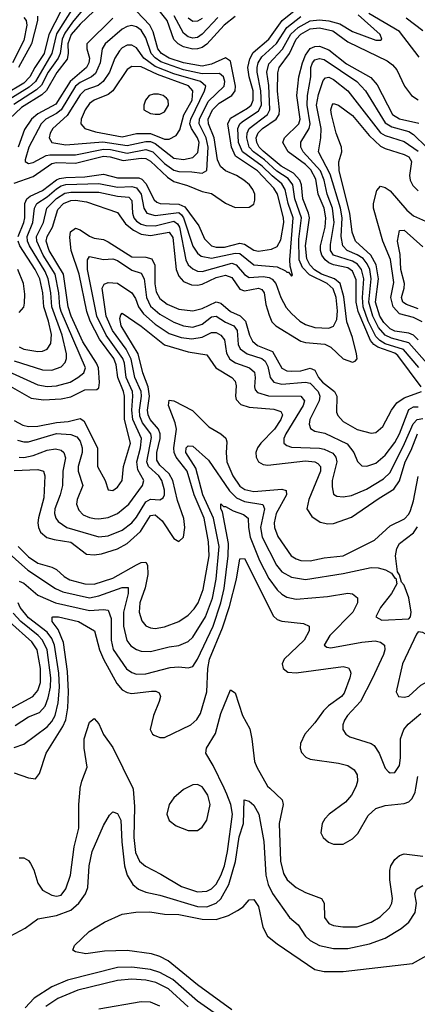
# Model space of a CAD drawing. Header units: inches. Extents: x 501365 to 657855, y 482276 to 547543.
# Tile 136 of 256: x 552873 to 554566, y 509080 to 513273. Entities that reach past the tile are written whole.
import ezdxf

# ---------------------------------------------------------------- set-up
doc = ezdxf.new("R2010")
doc.units = ezdxf.units.IN
doc.header["$MEASUREMENT"] = 0
doc.layers.add('A5550', color=7, linetype='Continuous')
doc.layers.add('A5551', color=7, linetype='Continuous')

msp = doc.modelspace()

# ---------------------------------------------------------------- linework, layer by layer
at = {"layer": 'A5550', "color": 5}
for points, elevation in [([(552870, 509703.9), (552890, 509703.6), (552910, 509691.5), (552919.1, 509679.1), (552932.6, 509652.6), (552950, 509595.3), (552970, 509565.7), (553010, 509544), (553030, 509540.1), (553050, 509545.1), (553070, 509571.6), (553089.1, 509630), (553104.3, 509750), (553124.7, 509830), (553124.3, 509930), (553130, 509995.5), (553131, 510000)], 1880), ([(553354.5, 510000), (553356.3, 509996.3), (553362.5, 509922.5), (553358.7, 509790), (553366.5, 509726.5), (553383.4, 509690), (553408.2, 509668.2), (553474.4, 509634.3), (553561.6, 509581.6), (553630, 509558), (553670, 509560.9), (553690, 509571.4), (553710, 509591.6), (553730, 509628.9), (553745.1, 509670), (553758.2, 509730), (553779.1, 509890), (553771.6, 509930), (553755, 509975), (553743.2, 510000)], 1880), ([(553581.6, 510000), (553570, 509994), (553530, 509959.5), (553509.1, 509930), (553500.1, 509890), (553510, 509862.8), (553539.4, 509839.4), (553590, 509819.8), (553630, 509820.6), (553650, 509833.5), (553670, 509863.6), (553683.7, 509930), (553674.6, 509970), (553654.1, 510000)], 1920), ([(553937.5, 510000), (553991, 509950), (553994.8, 509930), (553978.6, 509850), (553983.3, 509690), (553996.8, 509636.8), (554011.4, 509610), (554050, 509576.6), (554090, 509555.9), (554157.7, 509530), (554170.2, 509510), (554171, 509450), (554190, 509424), (554210, 509415.7), (554249.1, 509409.1), (554310, 509410.1), (554369.8, 509430), (554408.1, 509451.9), (554448.4, 509490), (554457.9, 509510), (554461.1, 509530), (554448.7, 509610), (554448.6, 509650), (554454, 509670), (554470, 509696.3), (554490, 509713.4), (554510, 509720.5), (554590, 509710.1)], 1880), ([(554301.3, 510000), (554286.7, 509970), (554259.8, 509940.2), (554191.1, 509890), (554172, 509870), (554160.6, 509850), (554155.9, 509810), (554164.7, 509790), (554188.7, 509770), (554210, 509762.3), (554250, 509762), (554290, 509783.9), (554312.6, 509807.4), (554356.5, 509883.5), (554390, 509913.4), (554430, 509926.6), (554510, 509934.8), (554530, 509942.6), (554544.1, 509955.9), (554556.9, 509983.1), (554559.8, 510000)], 1920), ([(552790, 509346.8), (552896.1, 509403.9), (552950, 509443.8), (553030, 509457.7), (553090, 509480.7), (553124.3, 509510), (553153.8, 509550), (553162.4, 509577.6), (553169, 509670), (553182, 509730), (553230, 509841.3), (553254.7, 509885.3), (553270, 509898.9), (553290, 509892.7), (553304.2, 509864.2), (553308, 509772), (553318.8, 509670), (553330.5, 509630), (553354.8, 509590), (553378.3, 509570), (553410, 509557), (553470, 509543.9), (553630, 509496.8), (553670, 509494.8), (553710, 509509.7), (553730, 509528.5), (553763.8, 509590), (553792.2, 509687.8), (553807.2, 509792.8), (553826.5, 509850), (553828.9, 509951.1), (553850, 509944.9), (553870, 509928), (553891.2, 509890), (553912.6, 509772.6), (553920.9, 509630), (553931.2, 509590), (553950, 509551.6), (554021.8, 509450), (554058.3, 509418.3), (554090.7, 509370), (554110, 509350.7), (554150, 509330.1), (554210, 509316.7), (554270, 509317), (554363.2, 509336.8), (554430, 509361.3), (554498, 509402), (554530.2, 509429.8), (554556.6, 509470), (554562.5, 509510), (554555.3, 509550), (554562.7, 509570), (554590, 509585)], 1860), ([(553776.4, 509056.4), (553630, 509163.1), (553504.8, 509264.8), (553470, 509283.6), (553434.1, 509294.1), (553330, 509308.1), (553233.9, 509306.1), (553154.9, 509294.9), (553110, 509303.7), (553099, 509310), (553106, 509330), (553169, 509390), (553234, 509430), (553310, 509463.1), (553367.3, 509472.7), (553427.1, 509472.9), (553490, 509463.7), (553550, 509462), (553650, 509441.7), (553710, 509440.3), (553761.7, 509458.3), (553801.1, 509478.9), (553824.9, 509495.1), (553850, 509524), (553870, 509526), (553890, 509495.8), (553908, 509408), (553928.4, 509370), (553970, 509336.8), (554130, 509227.8), (554170, 509219.5), (554250, 509219.5), (554545.9, 509254.1), (554630, 509300.7)], 1840), ([(553919.5, 508890), (553630, 509093.3), (553524.6, 509184.6), (553470, 509215.2), (553430, 509227.3), (553350, 509238.3), (553290, 509236.1), (553077, 509183), (553010, 509153.5), (552934.5, 509105.5), (552895.5, 509064.5)], 1860), ([(553590, 509068.5), (553506.1, 509146.1), (553453.2, 509173.2), (553410, 509183.1), (553350, 509186.2), (553290, 509181.4), (553120.7, 509139.3), (553036, 509104), (552984.5, 509070)], 1880), ([(553470, 509072), (553430, 509088.2), (553390, 509090.2), (553210, 509059.5)], 1920)]:
    msp.add_lwpolyline(points, dxfattribs=dict(at, elevation=elevation))
at = {"layer": 'A5551', "color": 5}
for points, elevation in [([(553104.1, 513330), (553030, 513213), (553010.4, 513130), (552939.6, 513010), (552913.5, 512986.5), (552823.4, 512930)], 2140), ([(553153.5, 513330), (553097.1, 513262.9), (553064.6, 513215.4), (553053.3, 513190), (553045.3, 513130), (553037.4, 513110), (552994.8, 513050), (552965.1, 512994.9), (552944.8, 512975.2), (552848.1, 512911.9)], 2160), ([(552866.1, 512350), (552890, 512410), (552894.4, 512430), (552894.8, 512490), (552902.7, 512510), (552918.2, 512521.8), (552970, 512545.5), (553029.1, 512590.9), (553043.1, 512596.9), (553070, 512601.8), (553150, 512603.6), (553230, 512616), (553290, 512600.5), (553379.8, 512599.8), (553393.7, 512593.7), (553410, 512576.3), (553445.9, 512505.9), (553456.4, 512496.4), (553470.9, 512490.9), (553550, 512487.4), (553575.7, 512475.7), (553635.7, 512395.7), (553659.4, 512339.4), (553690, 512310.5), (553710, 512304.8), (553745.1, 512305.1), (553810, 512322), (553830, 512318), (553870, 512291.2), (553890, 512287.5), (553944.6, 512295.4), (553970, 512307), (553984.8, 512335.2), (553998, 512410), (553996.8, 512430), (553970.7, 512530.7), (553955.9, 512555.9), (553885.2, 512630), (553791.7, 512691.7), (553775.6, 512730), (553759.5, 512830), (553770, 512853.6), (553843.5, 512896.5), (553858.3, 512910), (553867.4, 512930), (553867, 512970), (553849.5, 513030.5), (553844.5, 513070), (553852.9, 513107.1), (553866.9, 513133.1), (553934.3, 513190), (553990.5, 513269.5), (554070, 513333.6)], 2180), ([(553790, 513287), (553744.1, 513250), (553670, 513169.9), (553650, 513154.9), (553630, 513148.7), (553610, 513148.2), (553570, 513158.3), (553547.2, 513170), (553530, 513188.5), (553501.4, 513270), (553437, 513350)], 2180), ([(553048, 513310), (552996.7, 513210), (552976.7, 513130), (552936.7, 513070), (552916.3, 513030), (552890, 513003.1), (552810, 512955.5)], 2120), ([(552810, 511781.8), (552950, 511717.9), (552990, 511711.7), (553030, 511713.6), (553087.2, 511730), (553120.2, 511750), (553146.7, 511770), (553153, 511790), (553049.3, 512030), (553043.5, 512050), (553039.5, 512110), (553023.3, 512190), (552973, 512270), (552945.2, 512330), (552944.5, 512350), (552974.8, 512410), (552988.1, 512470), (553030, 512511.9), (553064.8, 512535.2), (553090, 512539.5), (553210, 512539.1), (553290, 512522.2), (553337.3, 512517.3), (553350, 512503.9), (553352.7, 512450), (553358.3, 512430), (553370, 512414.7), (553390, 512402.1), (553410, 512396.6), (553450, 512396.1), (553530, 512415.4), (553544.5, 512404.5), (553552.8, 512390), (553580.2, 512250), (553590, 512230), (553610, 512211.6), (553630, 512202.9), (553650, 512200.6), (553775.8, 512235.8), (553795, 512230), (553830, 512187.5), (553850, 512176), (553910, 512179.3), (553935.3, 512175.3), (553948.7, 512168.7), (553964.3, 512150), (553985.6, 512090), (554008.1, 512048.1), (554030, 512022), (554066.5, 511990), (554090, 511975), (554130, 511962.6), (554190, 511960.1), (554210, 511967.5), (554223.6, 511996.4), (554226.9, 512033.1), (554220.7, 512090), (554207.4, 512127.4), (554181.8, 512150), (554106.8, 512186.8), (554077.8, 512217.8), (554063.3, 512250), (554061.9, 512338.1), (554073.2, 512430), (554044.3, 512510), (554035.9, 512570), (554016.5, 512596.5), (553968.6, 512628.6), (553916.2, 512676.2), (553868.6, 512710), (553850.8, 512730), (553839.6, 512770), (553841.2, 512790), (553850.2, 512810), (553928.6, 512870), (553938.5, 512890), (553933.7, 512993.7), (553926, 513050), (553934.4, 513085.6), (553991.9, 513148.1), (554027.5, 513212.5), (554059.3, 513240.7), (554110, 513268), (554150, 513272.2), (554190, 513268.9), (554236.3, 513256.3), (554290, 513223.5), (554390, 513186.5), (554410, 513185.6), (554414.8, 513190), (554408.8, 513210), (554314.4, 513294.4)], 2140), ([(553188.2, 513310), (553130, 513255), (553092.4, 513210), (553078.1, 513170), (553079.9, 513130), (553075, 513105), (553031, 513049), (552987.5, 512972.5), (552966.5, 512953.5), (552880.9, 512899.1), (552830, 512851.2)], 2180), ([(552850, 512577.5), (552930, 512605.2), (553010, 512661.3), (553030, 512664.9), (553110, 512663), (553230, 512691.9), (553257.8, 512690), (553313.1, 512673.1), (553390, 512683.4), (553410, 512681.8), (553430, 512670.5), (553502.7, 512602.7), (553530, 512584.3), (553587.2, 512567.2), (553650, 512541.8), (553690, 512533.6), (553750, 512491.7), (553790, 512473), (553850, 512475), (553870, 512487.6), (553874.8, 512505.2), (553874, 512530), (553865.9, 512550), (553851.1, 512570), (553827.1, 512590), (553796.3, 512610), (553749.4, 512629.4), (553727.7, 512647.7), (553716, 512676), (553701.1, 512770), (553677, 512830), (553676.2, 512850), (553694.2, 512890), (553721.8, 512918.2), (553776, 512950), (553790.9, 512970), (553792.6, 512990), (553770, 513096.8), (553750, 513111.2), (553690, 513083.6), (553650, 513075.8), (553570, 513089.2), (553509.9, 513110), (553477.5, 513130), (553461.6, 513150), (553442, 513222), (553427.4, 513250), (553370, 513309.2)], 2220), ([(552850, 511820.2), (552970, 511781.7), (553010, 511780.8), (553050, 511795.4), (553067.1, 511812.9), (553072.8, 511830), (553071.7, 511850), (553053.2, 511930), (553010, 512050), (553005.6, 512110), (552993.8, 512170), (552981, 512201), (552914.2, 512310), (552906, 512330), (552904.3, 512350), (552929.1, 512410), (552935.6, 512470), (552945.2, 512490), (552990, 512519.6), (553030, 512553.7), (553050, 512566.1), (553069.2, 512570.8), (553210, 512575.7), (553290, 512560.7), (553350, 512563.4), (553370, 512557.6), (553390.3, 512530), (553401.3, 512470), (553414.7, 512450), (553450, 512439.9), (553550, 512451.9), (553561.9, 512441.9), (553570.8, 512430), (553610, 512309), (553630, 512278.3), (553646.1, 512266.1), (553690, 512258), (553790, 512279.6), (553810, 512277.2), (553870, 512229.2), (553970, 512220.5), (554004.3, 512204.3), (554010, 512197.4), (554017.5, 512197.5), (554030, 512180.4), (554034.8, 512185.2), (554024.3, 512224.3), (554023.2, 512250), (554037.6, 512430), (554015.8, 512490), (554003.8, 512550), (553990, 512574.6), (553947.9, 512607.9), (553905.9, 512650), (553822.4, 512710), (553805.1, 512750), (553802, 512810), (553810.7, 512829.3), (553821, 512838.9), (553890, 512885.7), (553902.6, 512910), (553899.8, 512970), (553883.9, 513050), (553884, 513070), (553888.5, 513090), (553904.3, 513115.7), (553967.3, 513172.7), (554010, 513240), (554070, 513287.2)], 2160), ([(552948.9, 513288.9), (552949.4, 513270), (552922.7, 513170), (552867.1, 513070)], 2080), ([(553717.4, 513282.6), (553650, 513211.9), (553630, 513198.3), (553610, 513195.2), (553590, 513200.8), (553570, 513216), (553530.2, 513290)], 2160), ([(554574.4, 513114.4), (554490, 513223), (554360.2, 513300.2)], 2120), ([(552890, 513282.5), (552900.8, 513270), (552903.8, 513250), (552890, 513184.6), (552841.9, 513090)], 2060), ([(553270, 513280.4), (553158.4, 513170), (553158.8, 513150), (553170.3, 513110), (553167.5, 513090), (553157.5, 513070), (553088, 513010), (553026.1, 512913.9), (552950, 512872.4), (552923.4, 512850), (552893.9, 512806.1), (552866.4, 512730)], 2220), ([(553650, 513278.5), (553630, 513267), (553610, 513265.8), (553590, 513279.3)], 2140), ([(554590, 513226), (554519.5, 513279.5)], 2080), ([(552781.2, 511741.2), (552922.1, 511662.1), (552973.9, 511653.9), (553050, 511659.1), (553090, 511667.1), (553150, 511696.9), (553201.7, 511698.3), (553210, 511705.7), (553212.3, 511727.7), (553208, 511790), (553200.2, 511810), (553141.8, 511901.8), (553092.3, 512010), (553078.8, 512050), (553058.9, 512190), (552998.2, 512290), (552986.3, 512330), (552990, 512350), (553012.1, 512390), (553035.5, 512464.5), (553058.8, 512490), (553090, 512503.9), (553110, 512505), (553157, 512497), (553290, 512452.2), (553323.4, 512403.4), (553357.1, 512377.1), (553390, 512360.5), (553430, 512354), (553510, 512368), (553525.1, 512345.1), (553538.8, 512210), (553550, 512181), (553570, 512158.8), (553603.9, 512143.9), (553630, 512142.6), (553650, 512147.4), (553710, 512175.1), (553750, 512185.6), (553775.7, 512175.7), (553810, 512125), (553830, 512118.7), (553890, 512130.3), (553904.7, 512124.7), (553914.5, 512110), (553920.8, 512060.8), (553934.9, 512014.9), (553947, 511987), (553963.8, 511970), (554070, 511903.7), (554090, 511897.9), (554171.9, 511891.9), (554198.5, 511878.5), (554250, 511829.6), (554290, 511815.2), (554301.5, 511818.5), (554310.6, 511829.4), (554307, 511850), (554290, 511919.8), (554266.8, 511986.8), (554253.2, 512093.2), (554237.8, 512150), (554213.5, 512170), (554158.8, 512190), (554128.3, 512208.3), (554108, 512230), (554095.5, 512255.5), (554090.4, 512310), (554107.3, 512430), (554103.2, 512450), (554078.1, 512510), (554072.7, 512570), (554065.4, 512590), (554039.3, 512619.3), (553986.2, 512650), (553910, 512713.7), (553892.7, 512730), (553882.6, 512750), (553880.5, 512770), (553888.4, 512791.6), (553906.9, 512810), (553965.2, 512850), (553977.6, 512870), (553979.6, 512890), (553970.7, 512969.3), (553972.5, 513047.5), (553978.6, 513070), (554021.4, 513130), (554050, 513190), (554070, 513211.5), (554110, 513234.3), (554150, 513238.7), (554206.3, 513226.3), (554270, 513178.7), (554437.6, 513097.6), (554460.5, 513080.5), (554479.2, 513059.2), (554512.1, 512990), (554541.9, 512950), (554570, 512932.7)], 2120), ([(554582.8, 511710), (554483.2, 511843.2), (554470, 511852.6), (554398, 511878), (554380.7, 511890), (554367, 511907), (554315.1, 512030), (554306.5, 512070), (554306.1, 512166.1), (554290, 512202.2), (554270, 512216.1), (554210, 512229.4), (554190, 512238.2), (554174.1, 512250), (554159.8, 512270), (554153.4, 512290), (554153.6, 512310), (554173.6, 512390), (554177.4, 512430), (554169.6, 512470), (554143.5, 512530), (554134.5, 512594.5), (554113.3, 512633.3), (554090, 512656), (554016.8, 512710), (553993.6, 512750), (554001.3, 512770), (554061.9, 512830), (554066.9, 512850), (554052.9, 512950), (554062.1, 513030), (554076.8, 513090), (554090, 513122.4), (554110, 513150.1), (554130, 513159.9), (554150, 513161), (554190, 513145), (554265.4, 513085.4), (554367.7, 513027.7), (554395.9, 512995.9), (554460.1, 512870), (554490.6, 512850.6), (554572.4, 512832.4)], 2080), ([(554572.1, 511792.1), (554508.1, 511868.1), (554430, 511892.8), (554406.4, 511906.4), (554390, 511924.3), (554357.1, 511990), (554336.2, 512050), (554332.9, 512090), (554338.6, 512170), (554328.2, 512210), (554311.7, 512231.7), (554290, 512244.3), (554210, 512270), (554197, 512290), (554196, 512316), (554212.4, 512410), (554204.6, 512470), (554181.8, 512530), (554169.1, 512590), (554153.6, 512630), (554080.1, 512710), (554070.3, 512730), (554070, 512751.1), (554106.3, 512810), (554110, 512830), (554097.4, 512910), (554098.9, 512950), (554112.3, 513030), (554112.4, 513070), (554119.5, 513090), (554130, 513102.9), (554150, 513108.5), (554170, 513104.4), (554308.2, 513010), (554345.4, 512970), (554430, 512834.6), (554457.5, 512817.5), (554530, 512797.1), (554550, 512784), (554606.1, 512730)], 2060), ([(554608.4, 511808.4), (554530, 511897.7), (554456.7, 511916.7), (554430, 511930.2), (554401.7, 511961.7), (554376.2, 512010), (554359.8, 512070), (554369.5, 512170), (554363.4, 512210), (554353.4, 512233.4), (554335.6, 512255.6), (554310, 512271.9), (554267.4, 512290), (554248.7, 512310), (554242.1, 512350), (554246.5, 512430), (554239, 512470), (554195.3, 512615.3), (554144.8, 512710), (554155.4, 512770), (554157, 512810), (554137.1, 512910), (554145.8, 512954.2), (554166, 513014), (554174.7, 513025.3), (554190, 513028.7), (554210, 513018.3), (554270, 512970.5), (554410, 512791.8), (554430, 512779.8), (554510, 512754.5), (554570, 512713)], 2040), ([(554570.2, 511910.2), (554550, 511929.5), (554530, 511937.8), (554470, 511946.7), (554450, 511957.2), (554423.1, 511983.1), (554406.4, 512010), (554388, 512070), (554400.5, 512170), (554390.8, 512230), (554368.6, 512270), (554302.8, 512330), (554288.5, 512368.5), (554279.3, 512450), (554232.9, 512630), (554232.1, 512667.9), (554245.3, 512710), (554243.9, 512730), (554221.1, 512790), (554201.1, 512870), (554197.7, 512890), (554203.5, 512910), (554210, 512916.9), (554230, 512908.8), (554290, 512865.6), (554360.7, 512780.7), (554410, 512735.4), (554430, 512724.4), (554510, 512699.8), (554530, 512689.6), (554541.4, 512670), (554533.2, 512610), (554535.5, 512590), (554547.6, 512567.6), (554570, 512544.6)], 2020), ([(554586.8, 511986.8), (554550, 512005.5), (554490, 512021.3), (554463.5, 512050), (554454, 512090), (554465.9, 512154.1), (554452.3, 512252.3), (554420.1, 512330), (554379.2, 512470), (554379.4, 512490), (554393.8, 512546.2), (554410, 512564.6), (554430, 512558.9), (554450, 512543.9), (554522, 512462), (554550, 512438.1), (554613.7, 512410)], 1980), ([(552850, 511566.1), (552886, 511546), (552910, 511540.4), (552950, 511542.2), (553030, 511558), (553078.7, 511561.3), (553130, 511574.8), (553145.5, 511565.5), (553204.7, 511450), (553203.6, 511370), (553236.8, 511310), (553250, 511270.4), (553270, 511268.4), (553290, 511282), (553309, 511310), (553315.6, 511370), (553344.4, 511470), (553319.3, 511570), (553319.2, 511670), (553315.4, 511690), (553290.5, 511750), (553283.9, 511803.9), (553274.3, 511830), (553212.8, 511912.8), (553173.2, 511990), (553158.9, 512030), (553126.5, 512190), (553091.8, 512290), (553086.4, 512346.4), (553089, 512370), (553110, 512385.4), (553130, 512378.2), (553170, 512351.2), (553190, 512343), (553230, 512337), (553250, 512327.2), (553350, 512262.9), (553410, 512262.1), (553435.5, 512255.5), (553448.2, 512228.2), (553448.8, 512148.8), (553454.5, 512114.5), (553470, 512085.6), (553501.5, 512061.5), (553550, 512040.3), (553610, 512033.3), (553650, 512043.6), (553710, 512071.5), (553730, 512065.7), (553770, 512031.2), (553812.1, 512012.1), (553834.2, 511990), (553851.1, 511930), (553863.9, 511903.9), (553886.3, 511886.3), (553950, 511859.7), (553990, 511788.9), (554010, 511778.5), (554030, 511776.6), (554070, 511778.5), (554110, 511789.1), (554130, 511781), (554145.5, 511750), (554162.2, 511730), (554214.2, 511690), (554223.3, 511670), (554222.5, 511602.4), (554227.9, 511587.9), (554250, 511561.9), (554310, 511528.3), (554370, 511512.7), (554390, 511515.7), (554419.2, 511540.8), (554455.8, 511610), (554478.4, 511641.6), (554510, 511663.4), (554583.5, 511690)], 2080), ([(554570, 512042), (554520.1, 512060.1), (554504.8, 512070), (554498.8, 512090), (554510.8, 512130), (554512.2, 512150), (554495.8, 512210), (554493.1, 512273.1), (554481.9, 512330), (554490, 512375.3), (554510, 512377.5), (554590, 512306.5)], 1960), ([(552870, 511879.7), (552890, 511870.1), (552950, 511860.5), (552970, 511861.4), (552990.6, 511869.4), (553006, 511894), (553008, 511932), (552995.7, 511990), (552976.1, 512050), (552971.2, 512110), (552958.8, 512170), (552939.3, 512210), (552873.7, 512310), (552866.4, 512330)], 2180), ([(552862.9, 511482.9), (552890, 511475.2), (552910, 511475.5), (553030, 511510.3), (553090, 511506.8), (553116.6, 511496.6), (553130, 511477.7), (553139.2, 511450), (553138.7, 511430), (553121.3, 511370), (553121.3, 511350), (553141.7, 511290), (553117.6, 511230), (553114.4, 511210), (553124.8, 511184.8), (553143.8, 511163.8), (553170, 511152.5), (553190.9, 511149.1), (553210, 511147.4), (553250, 511153.7), (553290, 511170.5), (553337.1, 511210), (553395.2, 511290), (553401, 511310), (553376.4, 511356.4), (553371.1, 511390), (553387.9, 511450), (553392.2, 511490), (553354.2, 511570), (553350.1, 511610), (553355.3, 511670), (553352.7, 511690), (553326, 511750), (553318.7, 511810), (553311.7, 511830), (553241.1, 511930), (553201.8, 512010), (553161.9, 512210), (553161, 512250), (553170, 512265.5), (553230, 512251.4), (553270, 512254.5), (553290, 512247.9), (553350, 512206.7), (553390, 512193.3), (553402.8, 512170), (553412.9, 512090), (553430, 512053.9), (553470, 512019), (553530, 511985.7), (553570, 511969.5), (553610, 511964.5), (553650, 511976.7), (553690, 512007.6), (553710, 512011.3), (553750, 511985.6), (553785.3, 511970), (553798.8, 511950), (553803, 511890), (553811.7, 511871.7), (553842.2, 511850), (553903.5, 511830), (553918.6, 511818.6), (553930, 511796.9), (553939.5, 511750), (553955.3, 511730), (553990, 511721.1), (554090, 511729.5), (554110, 511725.6), (554144, 511690), (554151, 511670), (554148.1, 511650), (554109.1, 511570), (554105.8, 511550), (554111.5, 511531.5), (554130, 511521), (554172.8, 511512.8), (554267, 511467), (554296, 511430), (554311.4, 511391.4), (554330, 511372.6), (554352, 511372), (554390, 511384.3), (554430, 511418.1), (554470, 511473.1), (554490, 511510.1), (554530, 511613.3), (554550, 511624.6), (554570, 511625)], 2060), ([(552870, 512026.7), (552890, 512049.2), (552893.7, 512066.3), (552895.1, 512104.9), (552889.5, 512150), (552864.5, 512210)], 2220), ([(552870, 511410.1), (552890, 511409.1), (552930, 511417.1), (552990, 511439.8), (553025.3, 511445.3), (553050, 511439.6), (553060.8, 511430), (553067.3, 511407.3), (553056.8, 511350), (553054.5, 511290), (553045.3, 511250), (553023.1, 511190), (553021.1, 511170), (553026.9, 511150), (553036.5, 511136.5), (553073.9, 511110), (553210, 511071.4), (553250, 511075.3), (553310, 511098.7), (553349.9, 511130), (553370, 511154.2), (553410, 511219.7), (553430, 511231.1), (553470, 511228.7), (553483.3, 511236.7), (553489.9, 511250), (553489.1, 511270), (553477.9, 511310), (553464.9, 511330), (553422.1, 511370), (553414.7, 511390), (553434.5, 511494.5), (553432.1, 511510), (553396.5, 511556.5), (553384.9, 511584.9), (553382.8, 511610), (553391.7, 511670), (553389.6, 511690), (553363.2, 511750), (553348.2, 511828.2), (553325.9, 511870), (553267.8, 511950), (553241.4, 512010), (553224.6, 512130), (553232.4, 512147.6), (553250, 512153.6), (553290, 512151.4), (553350, 512110.1), (553365.8, 512085.8), (553379.2, 512050), (553400.3, 512020.3), (553450, 511976), (553510, 511936.8), (553560, 511920), (553606.2, 511913.8), (553650, 511921.9), (553690, 511940.6), (553710, 511940.7), (553730.1, 511930), (553745.5, 511910), (553753.5, 511853.5), (553767.5, 511827.4), (553792.1, 511812.1), (553851.5, 511790), (553872.3, 511772.3), (553876.3, 511750), (553872.5, 511710), (553876.4, 511696.4), (553885.6, 511685.6), (553931.9, 511671.9), (554070, 511669.5), (554085.2, 511650), (554080.6, 511630), (554006.9, 511510), (553998.4, 511490), (553997.4, 511470), (554010, 511459.1), (554030, 511452.7), (554150, 511448.4), (554170, 511444.4), (554207.1, 511427.1), (554219.7, 511410), (554223.3, 511390), (554203.7, 511310), (554203.3, 511283.3), (554210, 511253), (554223.4, 511243.4), (554250, 511240.5), (554286.6, 511246.6), (554350, 511273.2), (554422.3, 511317.7), (554450, 511344.8), (554512.2, 511467.8), (554548.1, 511551.9), (554565.4, 511570), (554590, 511574.5)], 2040), ([(552850, 511353.7), (552950, 511357.1), (552974.3, 511350), (552980.3, 511330), (552976.2, 511236.2), (552952.3, 511152.3), (552950.4, 511130), (552953.1, 511110), (552962.2, 511090), (552988.5, 511068.5), (553019, 511059), (553090, 511048.5), (553157.6, 510997.6), (553190, 510993.8), (553221.5, 510998.5), (553290, 511020.2), (553330, 511041.8), (553387, 511093), (553430, 511161.7), (553450, 511163.8), (553479.5, 511139.5), (553530, 511064), (553550, 511051.2), (553570, 511068.9), (553575.9, 511110), (553571.3, 511148.7), (553545.6, 511225.6), (553524.4, 511310), (553510, 511339.1), (553470, 511376.5), (553457.2, 511397.2), (553457, 511430), (553471.8, 511490), (553471.7, 511510), (553464.7, 511530), (553428.9, 511570), (553419.6, 511590), (553417.7, 511610), (553425.6, 511670), (553420.7, 511710), (553398, 511770), (553377.7, 511850), (553304.7, 511970), (553299.4, 512000.6), (553303.3, 512016.7), (553310, 512023.2), (553390, 511967.6), (553490, 511888), (553590, 511858.8), (553670, 511845.5), (553707.6, 511790), (553776.8, 511750), (553790, 511733.8), (553794.3, 511714.3), (553792, 511670), (553795.3, 511655.3), (553814, 511634), (553850, 511622.7), (553955.1, 511615.1), (553985.2, 511605.2), (553991.8, 511590), (553985.6, 511570), (553958.5, 511530), (553899.7, 511470), (553885.5, 511450), (553878.6, 511430), (553879.9, 511410), (553890.2, 511390), (553910, 511378.4), (553930, 511375.5), (554090, 511393.8), (554130, 511390.9), (554142.8, 511382.8), (554153.5, 511370), (554154.1, 511350), (554104, 511230), (554096.4, 511190), (554116.9, 511156.9), (554153, 511133), (554185.8, 511125.8), (554210, 511127.2), (554285.4, 511154.6), (554404.1, 511235.9), (554466.8, 511273.2), (554490, 511309.5), (554514.6, 511390), (554540, 511440), (554567, 511510)], 2020), ([(552866.8, 511030), (552910, 510985.5), (552950, 510958), (553010, 510941.8), (553030, 510932), (553061.7, 510901.7), (553086.9, 510886.9), (553150, 510870.3), (553190, 510869.8), (553270, 510894.4), (553370, 510951.9), (553390, 510961.5), (553410, 510963.2), (553417.3, 510950), (553418.5, 510910), (553406.6, 510853.4), (553385.2, 510790), (553382.1, 510750), (553393.1, 510713.1), (553410, 510691.8), (553430, 510682.7), (553450, 510680.6), (553490, 510687.8), (553550, 510710.6), (553590, 510737.3), (553615.5, 510764.5), (553632.5, 510790), (553654, 510846), (553679.4, 510990), (553677.6, 511050), (553658.7, 511150), (553615.6, 511250), (553586.8, 511350), (553539.5, 511410), (553530.2, 511430), (553528.8, 511450), (553540.3, 511530), (553535.7, 511555.7), (553506.6, 511630), (553510, 511652.2), (553530, 511649.4), (553608.5, 511608.5), (553678.6, 511538.6), (553729.3, 511509.3), (553751.3, 511491.3), (553755.2, 511475.2), (553751.9, 511428.1), (553754.7, 511390), (553780.2, 511330), (553810, 511286.7), (553831.8, 511271.8), (553870, 511263.2), (553990, 511273.9), (554007.5, 511267.5), (554009, 511250), (553964.8, 511170), (553956.3, 511130), (553957.8, 511110), (553972.6, 511072.6), (554029.6, 510990), (554050, 510976.8), (554070.4, 510970.4), (554110, 510968.5), (554170, 510981.5), (554250, 510990.4), (554383.3, 511056.7), (554450, 511117.6), (554512.1, 511147.9), (554530, 511166.9), (554537.3, 511182.7), (554550, 511223.8), (554570, 511327.7)], 1980), ([(552802.5, 511022.5), (552908.1, 510928.1), (553025.8, 510850), (553056.3, 510836.3), (553170, 510810.9), (553210, 510819.9), (553310, 510855.2), (553334.8, 510854.8), (553335, 510830), (553314.4, 510750), (553314.7, 510690), (553328.9, 510628.9), (553346.8, 510606.8), (553370, 510591.2), (553390, 510583.9), (553430, 510582.3), (553510, 510602.8), (553550, 510607.7), (553590, 510624.7), (553610, 510643.5), (553663.6, 510730), (553693.7, 510810), (553709.3, 510890), (553722.9, 511030), (553698, 511150), (553652.4, 511250), (553623.3, 511363.3), (553580.1, 511430), (553582.5, 511450), (553590, 511458.3), (553610, 511456.8), (553677.6, 511397.6), (553766.9, 511266.9), (553796.4, 511236.4), (553830, 511221.2), (553908.8, 511208.8), (553915.8, 511190), (553898.5, 511110), (553905.1, 511070), (553967.1, 510950), (553990, 510922.2), (554030, 510898.6), (554090, 510889.7), (554250, 510914.2), (554370, 510939.6), (554399.2, 510939.2), (554430.9, 510930.9), (554456.5, 510916.5), (554470, 510894.8), (554474.8, 510894.8), (554479.3, 510870), (554456.9, 510830), (554410.1, 510770), (554390.3, 510730), (554415.4, 510715.4), (554530, 510721.7), (554537.7, 510730), (554539.5, 510750), (554530.4, 510810.4), (554510, 510864.5), (554498.3, 510878.3), (554490, 510908.7), (554481.3, 510921.3), (554472.9, 510990), (554479.5, 511020.5), (554490, 511042.2), (554550, 511087.3), (554566.8, 511113.2)], 1960), ([(552870, 510881.7), (552890, 510873.8), (552950, 510821.9), (553025.4, 510790), (553170, 510756.8), (553230, 510761.6), (553250, 510757.7), (553262.2, 510722.2), (553262.4, 510630), (553270.8, 510590.8), (553328.4, 510508.4), (553350, 510492.7), (553370, 510486.5), (553410, 510486.9), (553513.9, 510513.9), (553550, 510516.6), (553590, 510513), (553610, 510518.2), (553630, 510550.1), (553696.5, 510690), (553730, 510790), (553744.1, 510850), (553760.8, 510990), (553762.3, 511042.3), (553736.6, 511176.6), (553729.5, 511190.5), (553730, 511211.1), (553740.2, 511200.2), (553750, 511199.8), (553781.5, 511181.5), (553825.7, 511165.7), (553845.9, 511150), (553847.1, 511110), (553854.7, 511070), (553894.1, 510970), (553933.6, 510893.6), (553970, 510845.1), (553990, 510826.4), (554010, 510814.1), (554050, 510805.1), (554183.7, 510816.3), (554270, 510830.7), (554290, 510828.2), (554311.4, 510811.4), (554312.1, 510790), (554291.6, 510750), (554193.9, 510650), (554169.5, 510609.5), (554180.5, 510600.5), (554197.5, 510597.5), (554330, 510621.8), (554387.5, 510627.5), (554410, 510622.7), (554426.4, 510610), (554428.2, 510590), (554422.1, 510570), (554374.7, 510465.3), (554324.3, 510370), (554268.8, 510310), (554256.1, 510290), (554248.6, 510270), (554248.4, 510250), (554261.7, 510230), (554279.2, 510219.2), (554370, 510190.8), (554382.1, 510182.1), (554404.4, 510150), (554430, 510084.9), (554443.7, 510070), (554450, 510065.8), (554470, 510066.7), (554490, 510096.3), (554495, 510130), (554494.8, 510210), (554509.3, 510250.7), (554527, 510273), (554581.3, 510318.7)], 1940), ([(552850, 510065.5), (552910, 510043.6), (552939.6, 510040.4), (552957.6, 510062.4), (552985.8, 510150), (553056.6, 510263.4), (553068.8, 510291.2), (553078.1, 510341.9), (553081.3, 510410), (553076.6, 510496.6), (553060, 510620), (553036.7, 510676.7), (553011.4, 510710), (553011.1, 510728.9), (553014, 510730), (553038, 510730), (553124, 510710), (553192.1, 510670), (553213.2, 510590), (553230, 510550.1), (553286.4, 510446.4), (553310, 510419.4), (553330, 510408), (553350, 510404.1), (553434.1, 510414.1), (553452.9, 510412.9), (553466.2, 510406.2), (553472, 510390), (553467.3, 510370), (553443.1, 510310), (553428.2, 510250), (553438, 510230), (553445.4, 510225.4), (553470, 510215.5), (553490, 510215.9), (553602.4, 510270), (553627.4, 510292.6), (553642.3, 510317.7), (553670.5, 510410), (553674.3, 510510), (553681.8, 510550), (553737.3, 510682.7), (553766.2, 510773.8), (553795.7, 510890), (553810, 510976.5), (553830, 510979.1), (553953.2, 510733.2), (553970, 510718.1), (553990, 510711.3), (554081.5, 510701.5), (554105.3, 510690), (554105.8, 510670), (554084.3, 510630), (553999.2, 510550), (553990.8, 510530), (553995.2, 510510), (554014.8, 510494.8), (554050, 510491.5), (554250, 510518.8), (554272.6, 510512.6), (554280, 510500), (554282.7, 510490), (554278.9, 510470), (554254.8, 510405.2), (554242.8, 510390), (554188.7, 510351.3), (554166.4, 510330), (554130, 510278.1), (554087.5, 510230), (554068.9, 510190), (554067.1, 510170), (554072.4, 510152.4), (554091.7, 510131.7), (554110, 510124.4), (554230, 510106.7), (554270, 510096.1), (554298, 510078), (554310, 510057.1), (554311.3, 510030), (554306.2, 510010), (554301.3, 510000)], 1920), ([(552850, 510172.8), (552890, 510187.1), (552990, 510261.8), (553010, 510283.6), (553024.2, 510310), (553036.9, 510363.1), (553043.1, 510430), (553040.1, 510490), (553021.6, 510610), (553010, 510637.3), (552990, 510664.5), (552910, 510725.5), (552874.4, 510770), (552865.8, 510790)], 1940), ([(552853, 510267), (552910, 510304), (552957.4, 510322.6), (552981, 510350), (552994.6, 510385.4), (553003.4, 510430), (553005.2, 510470), (552989.6, 510590), (552970, 510631.1), (552951.2, 510651.2), (552877.2, 510710), (552845.7, 510745.7)], 1960), ([(552830, 510336.9), (552929.4, 510390.6), (552950, 510416.1), (552961.7, 510450), (552961.8, 510510), (552947.3, 510590), (552924.1, 510624.1), (552830, 510708.2)], 1980), ([(553743.2, 510000), (553697.3, 510097.3), (553665.4, 510150), (553669, 510170), (553706.9, 510233.1), (553730, 510318.5), (553770, 510419.3), (553790, 510406), (553821.2, 510310), (553852.5, 510252.5), (553862.1, 510210), (553873.5, 510113.5), (553882.8, 510090), (553928.4, 510008.4), (553937.5, 510000)], 1880), ([(553131, 510000), (553137.8, 510030), (553160.8, 510090), (553147.4, 510170), (553147.6, 510210), (553170, 510280.9), (553190, 510297.6), (553210, 510274.4), (553229.5, 510229.5), (553270, 510172.9), (553354.5, 510000)], 1880), ([(553654.1, 510000), (553650, 510006), (553630, 510015.6), (553610, 510014.7), (553581.6, 510000)], 1920), ([(554559.8, 510000), (554568.6, 510050)], 1920)]:
    msp.add_lwpolyline(points, dxfattribs=dict(at, elevation=elevation))
for points, elevation in [([(553350, 513248.3), (553330, 513244.7), (553310, 513233.6), (553237.3, 513170), (553224.5, 513150), (553215.4, 513090), (553195.5, 513044.5), (553179.4, 513030), (553130, 513006.2), (553110.8, 512990), (553050.2, 512889.8), (553030, 512873.6), (552984.6, 512850), (552963.7, 512830), (552911.9, 512730), (552896.4, 512676.4), (552896.2, 512670), (552910, 512660.8), (552930, 512664.8), (552985.2, 512694.8), (553001.5, 512698.5), (553110, 512698.3), (553230, 512722.5), (553260.1, 512720.1), (553330, 512704.4), (553410, 512720.7), (553440.1, 512710), (553490, 512661.6), (553530, 512632.4), (553550, 512626.5), (553606, 512626), (553650, 512620.1), (553670, 512630.4), (553675.6, 512730), (553667.7, 512770), (553636.6, 512830), (553638.3, 512850), (553675.4, 512924.6), (553743.5, 512990), (553746.8, 513010), (553741.3, 513030), (553724.3, 513044.3), (553650, 513043.1), (553570, 513060.1), (553474.6, 513094.6), (553450.3, 513110.3), (553432.7, 513130), (553410, 513195.6), (553390, 513228.8), (553370, 513243.3)], 2240), ([(553350, 513165.1), (553330, 513164.5), (553310, 513154.1), (553298.5, 513141.5), (553278.3, 513110), (553255.3, 513050), (553228.7, 513010), (553206.8, 512993.2), (553150, 512972.7), (553130, 512953.5), (553075, 512865), (553014.1, 512810), (553003.3, 512790), (552999.1, 512770), (553009.8, 512749.8), (553070, 512740.1), (553227.4, 512752.6), (553330, 512737.5), (553410, 512755), (553430, 512754.5), (553450, 512746.4), (553530, 512684.1), (553570, 512677.6), (553610, 512685.8), (553632.1, 512707.9), (553637, 512750), (553630.7, 512770), (553604.4, 512810), (553598.1, 512830), (553601.1, 512850), (553660.5, 512970), (553665.3, 512990), (553642.7, 513010), (553530, 513043.3), (553450, 513074.2), (553402.2, 513110), (553370, 513153.2)], 2260), ([(553350, 513074), (553330, 513061.8), (553269.6, 512970.4), (553250, 512955.5), (553189.8, 512930.2), (553170, 512916.1), (553152.4, 512890), (553134.6, 512850), (553133.4, 512830), (553150, 512810.2), (553196.2, 512796.2), (553310, 512774.7), (553371, 512789), (553430, 512789.3), (553490, 512764.7), (553510, 512764.4), (553539.2, 512780.8), (553555, 512805), (553572.4, 512867.6), (553607.2, 512930), (553610.2, 512970), (553591.6, 512991.6), (553459.4, 513039.4), (553390, 513073.1)], 2280), ([(553443.3, 512956.7), (553424, 512950), (553408.4, 512930), (553401.3, 512910), (553401.6, 512890), (553430, 512874.1), (553450, 512870.5), (553470, 512870.9), (553490, 512880.3), (553506.3, 512910), (553505.9, 512930), (553498.5, 512938.5), (553484.5, 512950), (553464.4, 512955.6)], 2320), ([(554570, 510666.3), (554563.2, 510656.8), (554503.5, 510530), (554476.4, 510410), (554486.8, 510390), (554510, 510387.6), (554530, 510392.2), (554581.5, 510438.5), (554674.5, 510490), (554698, 510510), (554710.9, 510530), (554712, 510550), (554703.5, 510570), (554686.6, 510590), (554610, 510652.5), (554590, 510663.1)], 1960)]:
    msp.add_lwpolyline(points, close=True, dxfattribs=dict(at, elevation=elevation))

doc.saveas('drawing.dxf')
